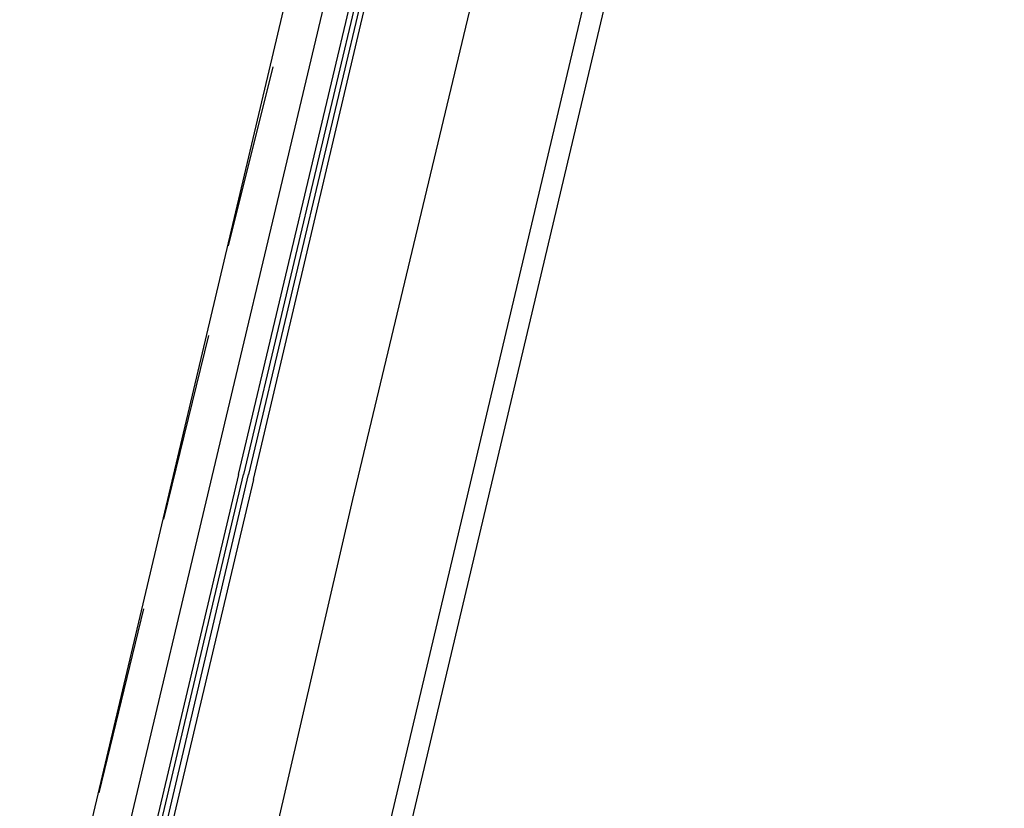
# Model space of a CAD drawing. Header units: feet. Extents: x -79 to 198, y -22 to 181.
# Tile 13 of 256: x 66.36 to 69, y 11.84 to 13.96. Entities that reach past the tile are written whole.
import ezdxf

# ---------------------------------------------------------------- set-up
doc = ezdxf.new("R2010")
doc.units = ezdxf.units.FT
doc.layers.add('A-LINEA', color=7, linetype='CONTINUOUS')

msp = doc.modelspace()

# ---------------------------------------------------------------- linework, layer by layer
at = {"layer": 'A-LINEA'}
for p, q in [((66.9467, 9.8444), (69, 18.5244)), ((66.36, 10.9911), (68.1067, 18.3778)), ((67.12, 10.8178), (68.8667, 18.2044)), ((66.92, 13.3511), (67.04, 13.8311)), ((66.7467, 12.6178), (66.8667, 13.1111)), ((66.88, 12.7511), (66.4933, 11.1244)), ((66.5733, 11.8844), (66.6933, 12.3778))]:
    msp.add_line(p, q, dxfattribs=at)
for points in [[(66.9467, 12.7378), (67.3867, 14.5911), (67.4, 14.5911), (66.96, 12.7378)], [(66.9867, 12.7244), (67.4267, 14.5911), (67.4133, 14.5911), (66.9733, 12.7378)], [(67.3333, 14.5511), (67.3333, 14.5378), (67.3067, 14.5511), (66.88, 12.7511)], [(66.84, 10.8844), (67.2533, 12.6711), (67.68, 14.4578)], [(66.9467, 12.7378), (66.5467, 11.0444), (66.56, 11.0311), (66.56, 11.0444), (66.96, 12.7378)], [(66.9867, 12.7244), (66.5867, 11.0311), (66.5733, 11.0311), (66.9733, 12.7378)]]:
    msp.add_lwpolyline(points, dxfattribs=at)

doc.saveas('drawing.dxf')
